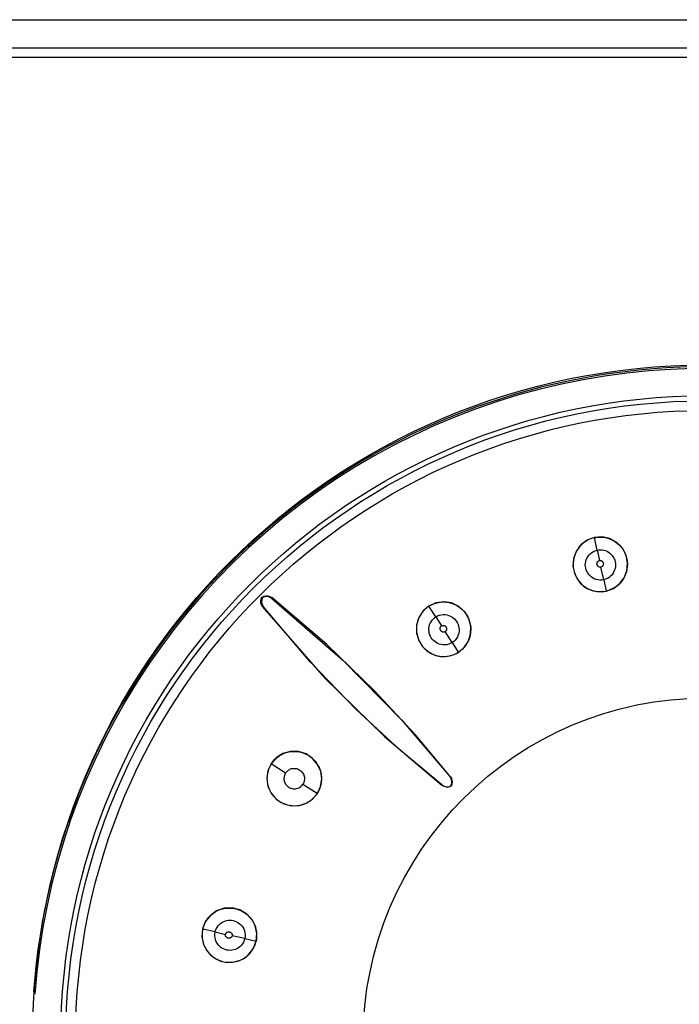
# Model space of a CAD drawing. Header units: millimetres. Extents: x 0 to 600, y 0 to 600.
# Tile 21 of 39: x 303 to 315, y 312 to 330. Entities that reach past the tile are written whole.
import ezdxf

# ---------------------------------------------------------------- set-up
doc = ezdxf.new("R2010")
doc.units = ezdxf.units.MM
doc.header["$LTSCALE"] = 39.111111
doc.layers.get('0').update_dxf_attribs({"linetype": 'CONTINUOUS'})

msp = doc.modelspace()

# ---------------------------------------------------------------- linework, layer by layer
at = {"color": 7, "linetype": 'CONTINUOUS'}
for p, q in [((289.548, 329.639), (340.899, 329.639)), ((289.548, 329.14), (340.899, 329.14)), ((340.729, 328.966), (289.718, 328.966)), ((313.134, 320.369), (313.088, 320.344)), ((313.234, 320.407), (313.108, 320.36)), ((313.183, 320.389), (313.134, 320.369)), ((313.235, 320.404), (313.183, 320.389)), ((313.372, 320.418), (313.234, 320.407)), ((313.235, 320.404), (313.283, 320.412)), ((313.284, 320.182), (313.235, 320.404)), ((313.283, 320.412), (313.331, 320.415)), ((313.331, 320.415), (313.379, 320.413)), ((313.51, 320.388), (313.372, 320.418)), ((313.379, 320.413), (313.427, 320.407)), ((313.427, 320.407), (313.475, 320.396)), ((313.475, 320.396), (313.522, 320.379)), ((313.634, 320.319), (313.51, 320.388)), ((313.522, 320.379), (313.566, 320.358)), ((312.934, 320.194), (312.908, 320.148)), ((312.994, 320.275), (312.91, 320.159)), ((312.966, 320.238), (312.934, 320.194)), ((313.003, 320.278), (312.966, 320.238)), ((313.108, 320.36), (312.994, 320.275)), ((313.044, 320.314), (313.003, 320.278)), ((313.088, 320.344), (313.044, 320.314)), ((313.566, 320.358), (313.609, 320.333)), ((313.609, 320.333), (313.648, 320.303)), ((313.734, 320.216), (313.634, 320.319)), ((313.648, 320.303), (313.683, 320.271)), ((313.683, 320.271), (313.715, 320.235)), ((313.715, 320.235), (313.743, 320.197)), ((313.8, 320.09), (313.734, 320.216)), ((313.743, 320.197), (313.767, 320.156)), ((312.862, 320.025), (312.854, 319.892)), ((312.871, 320.048), (312.861, 319.997)), ((312.91, 320.159), (312.862, 320.025)), ((312.887, 320.098), (312.871, 320.048)), ((312.908, 320.148), (312.887, 320.098)), ((313.09, 320.009), (313.101, 320.037)), ((313.101, 320.037), (313.116, 320.065)), ((313.116, 320.065), (313.136, 320.091)), ((313.136, 320.091), (313.16, 320.116)), ((313.16, 320.116), (313.188, 320.139)), ((313.188, 320.139), (313.218, 320.158)), ((313.218, 320.158), (313.251, 320.172)), ((313.251, 320.172), (313.284, 320.182)), ((313.284, 320.182), (313.314, 320.187)), ((313.284, 320.182), (313.325, 319.998)), ((313.314, 320.187), (313.344, 320.188)), ((313.344, 320.188), (313.374, 320.186)), ((313.374, 320.186), (313.404, 320.181)), ((313.404, 320.181), (313.433, 320.173)), ((313.433, 320.173), (313.461, 320.161)), ((313.461, 320.161), (313.488, 320.146)), ((313.488, 320.146), (313.512, 320.127)), ((313.512, 320.127), (313.535, 320.106)), ((313.535, 320.106), (313.554, 320.084)), ((313.554, 320.084), (313.571, 320.059)), ((313.571, 320.059), (313.586, 320.032)), ((313.586, 320.032), (313.597, 320.004)), ((313.767, 320.156), (313.787, 320.114)), ((313.787, 320.114), (313.803, 320.07)), ((313.827, 319.951), (313.8, 320.09)), ((313.803, 320.07), (313.815, 320.024)), ((313.815, 320.024), (313.822, 319.979)), ((312.854, 319.892), (312.88, 319.769)), ((312.861, 319.997), (312.857, 319.945)), ((312.857, 319.945), (312.858, 319.893)), ((312.858, 319.893), (312.864, 319.842)), ((312.864, 319.842), (312.876, 319.793)), ((313.074, 319.92), (313.076, 319.951)), ((313.076, 319.889), (313.074, 319.92)), ((313.076, 319.951), (313.082, 319.981)), ((313.081, 319.859), (313.076, 319.889)), ((313.089, 319.829), (313.081, 319.859)), ((313.082, 319.981), (313.09, 320.009)), ((313.281, 319.936), (313.282, 319.943)), ((313.282, 319.93), (313.281, 319.936)), ((313.282, 319.943), (313.283, 319.952)), ((313.283, 319.924), (313.282, 319.93)), ((313.283, 319.952), (313.285, 319.96)), ((313.285, 319.918), (313.283, 319.924)), ((313.285, 319.96), (313.287, 319.967)), ((313.289, 319.911), (313.285, 319.918)), ((313.287, 319.967), (313.29, 319.972)), ((313.293, 319.904), (313.289, 319.911)), ((313.29, 319.972), (313.293, 319.977)), ((313.293, 319.977), (313.298, 319.982)), ((313.297, 319.898), (313.293, 319.904)), ((313.303, 319.892), (313.297, 319.898)), ((313.298, 319.982), (313.305, 319.988)), ((313.307, 319.888), (313.303, 319.892)), ((313.305, 319.988), (313.312, 319.993)), ((313.312, 319.885), (313.307, 319.888)), ((313.312, 319.993), (313.319, 319.996)), ((313.317, 319.882), (313.312, 319.885)), ((313.324, 319.88), (313.317, 319.882)), ((313.319, 319.996), (313.325, 319.998)), ((313.333, 319.878), (313.324, 319.88)), ((313.325, 319.998), (313.33, 319.999)), ((313.33, 319.999), (313.336, 319.999)), ((313.34, 319.877), (313.333, 319.878)), ((313.336, 319.999), (313.344, 319.998)), ((313.346, 319.877), (313.34, 319.877)), ((313.344, 319.998), (313.351, 319.997)), ((313.352, 319.878), (313.346, 319.877)), ((313.351, 319.997), (313.358, 319.995)), ((313.357, 319.88), (313.352, 319.878)), ((313.402, 319.653), (313.352, 319.878)), ((313.363, 319.882), (313.357, 319.88)), ((313.358, 319.995), (313.363, 319.992)), ((313.363, 319.992), (313.368, 319.989)), ((313.369, 319.886), (313.363, 319.882)), ((313.368, 319.989), (313.373, 319.985)), ((313.377, 319.892), (313.369, 319.886)), ((313.373, 319.985), (313.378, 319.98)), ((313.382, 319.897), (313.377, 319.892)), ((313.378, 319.98), (313.383, 319.974)), ((313.385, 319.902), (313.382, 319.897)), ((313.383, 319.974), (313.387, 319.967)), ((313.388, 319.906), (313.385, 319.902)), ((313.387, 319.967), (313.391, 319.96)), ((313.39, 319.912), (313.388, 319.906)), ((313.393, 319.919), (313.39, 319.912)), ((313.391, 319.96), (313.393, 319.954)), ((313.393, 319.954), (313.394, 319.949)), ((313.394, 319.927), (313.393, 319.919)), ((313.394, 319.949), (313.395, 319.942)), ((313.395, 319.935), (313.394, 319.927)), ((313.395, 319.942), (313.395, 319.935)), ((313.604, 319.856), (313.596, 319.828)), ((313.597, 320.004), (313.605, 319.975)), ((313.609, 319.885), (313.604, 319.856)), ((313.605, 319.975), (313.61, 319.945)), ((313.611, 319.915), (313.609, 319.885)), ((313.61, 319.945), (313.611, 319.915)), ((313.814, 319.814), (313.827, 319.951)), ((313.822, 319.886), (313.816, 319.841)), ((313.822, 319.979), (313.824, 319.932)), ((313.824, 319.932), (313.822, 319.886)), ((312.876, 319.793), (312.893, 319.745)), ((312.88, 319.769), (312.927, 319.671)), ((312.893, 319.745), (312.915, 319.699)), ((312.915, 319.699), (312.941, 319.655)), ((312.927, 319.671), (312.985, 319.595)), ((313.101, 319.801), (313.089, 319.829)), ((313.116, 319.775), (313.101, 319.801)), ((313.133, 319.75), (313.116, 319.775)), ((313.153, 319.727), (313.133, 319.75)), ((313.176, 319.706), (313.153, 319.727)), ((313.202, 319.687), (313.176, 319.706)), ((313.232, 319.671), (313.202, 319.687)), ((313.265, 319.659), (313.232, 319.671)), ((313.467, 319.677), (313.434, 319.662)), ((313.497, 319.696), (313.467, 319.677)), ((313.525, 319.718), (313.497, 319.696)), ((313.55, 319.744), (313.525, 319.718)), ((313.57, 319.771), (313.55, 319.744)), ((313.585, 319.799), (313.57, 319.771)), ((313.596, 319.828), (313.585, 319.799)), ((313.684, 319.58), (313.765, 319.686)), ((313.752, 319.672), (313.727, 319.635)), ((313.774, 319.711), (313.752, 319.672)), ((313.765, 319.686), (313.814, 319.814)), ((313.792, 319.753), (313.774, 319.711)), ((313.806, 319.796), (313.792, 319.753)), ((313.816, 319.841), (313.806, 319.796)), ((312.941, 319.655), (312.972, 319.615)), ((312.972, 319.615), (313.006, 319.578)), ((312.985, 319.595), (313.05, 319.536)), ((313.006, 319.578), (313.043, 319.546)), ((313.043, 319.546), (313.083, 319.517)), ((313.05, 319.536), (313.12, 319.492)), ((313.083, 319.517), (313.125, 319.493)), ((313.12, 319.492), (313.197, 319.461)), ((313.125, 319.493), (313.17, 319.474)), ((313.299, 319.651), (313.265, 319.659)), ((313.334, 319.647), (313.299, 319.651)), ((313.368, 319.647), (313.334, 319.647)), ((313.402, 319.653), (313.368, 319.647)), ((313.434, 319.662), (313.402, 319.653)), ((313.402, 319.653), (313.446, 319.453)), ((313.447, 319.45), (313.574, 319.498)), ((313.563, 319.496), (313.525, 319.478)), ((313.6, 319.517), (313.563, 319.496)), ((313.574, 319.498), (313.684, 319.58)), ((313.635, 319.542), (313.6, 319.517)), ((313.669, 319.57), (313.635, 319.542)), ((313.699, 319.602), (313.669, 319.57)), ((313.727, 319.635), (313.699, 319.602)), ((307.297, 319.313), (307.312, 319.346)), ((307.321, 319.337), (307.306, 319.296)), ((307.312, 319.346), (307.345, 319.361)), ((307.312, 319.346), (307.321, 319.337)), ((307.362, 319.352), (307.321, 319.337)), ((307.345, 319.361), (307.381, 319.368)), ((307.405, 319.354), (307.362, 319.352)), ((307.381, 319.368), (307.418, 319.366)), ((307.447, 319.344), (307.405, 319.354)), ((307.418, 319.366), (307.453, 319.355)), ((307.485, 319.322), (307.447, 319.344)), ((307.453, 319.355), (307.484, 319.335)), ((307.485, 319.322), (307.484, 319.335)), ((308.465, 318.498), (307.484, 319.335)), ((307.485, 319.322), (308.75, 318.223)), ((313.17, 319.474), (313.216, 319.459)), ((313.197, 319.461), (313.279, 319.443)), ((313.216, 319.459), (313.262, 319.449)), ((313.262, 319.449), (313.309, 319.443)), ((313.279, 319.443), (313.364, 319.439)), ((313.309, 319.443), (313.355, 319.442)), ((313.355, 319.442), (313.401, 319.446)), ((313.364, 319.439), (313.447, 319.45)), ((313.401, 319.446), (313.446, 319.453)), ((313.486, 319.464), (313.446, 319.453)), ((313.525, 319.478), (313.486, 319.464)), ((307.29, 319.277), (307.297, 319.313)), ((307.292, 319.24), (307.29, 319.277)), ((307.303, 319.205), (307.292, 319.24)), ((307.322, 319.174), (307.303, 319.205)), ((307.306, 319.296), (307.304, 319.253)), ((307.304, 319.253), (307.314, 319.211)), ((307.314, 319.211), (307.336, 319.173)), ((307.336, 319.173), (307.322, 319.174)), ((307.322, 319.174), (308.425, 317.907)), ((308.17, 318.193), (307.336, 319.173)), ((310.285, 319.186), (310.183, 319.098)), ((310.247, 319.155), (310.211, 319.123)), ((310.287, 319.183), (310.247, 319.155)), ((310.411, 319.243), (310.285, 319.186)), ((310.287, 319.183), (310.334, 319.209)), ((310.409, 318.991), (310.287, 319.183)), ((310.334, 319.209), (310.383, 319.23)), ((310.383, 319.23), (310.433, 319.245)), ((310.551, 319.262), (310.411, 319.243)), ((310.433, 319.245), (310.486, 319.254)), ((310.486, 319.254), (310.54, 319.258)), ((310.54, 319.258), (310.594, 319.256)), ((310.691, 319.24), (310.551, 319.262)), ((310.594, 319.256), (310.648, 319.247)), ((310.648, 319.247), (310.7, 319.233)), ((310.821, 319.177), (310.691, 319.24)), ((310.7, 319.233), (310.75, 319.213)), ((310.75, 319.213), (310.796, 319.189)), ((310.796, 319.189), (310.839, 319.159)), ((310.926, 319.081), (310.821, 319.177)), ((310.839, 319.159), (310.879, 319.126)), ((310.105, 318.979), (310.065, 318.842)), ((310.123, 319.007), (310.102, 318.963)), ((310.183, 319.098), (310.105, 318.979)), ((310.149, 319.049), (310.123, 319.007)), ((310.179, 319.088), (310.149, 319.049)), ((310.211, 319.123), (310.179, 319.088)), ((310.363, 318.953), (310.385, 318.974)), ((310.385, 318.974), (310.409, 318.991)), ((310.409, 318.991), (310.439, 319.008)), ((310.409, 318.991), (310.51, 318.832)), ((310.439, 319.008), (310.472, 319.02)), ((310.472, 319.02), (310.507, 319.029)), ((310.507, 319.029), (310.542, 319.033)), ((310.542, 319.033), (310.577, 319.032)), ((310.577, 319.032), (310.609, 319.027)), ((310.609, 319.027), (310.639, 319.019)), ((310.639, 319.019), (310.667, 319.007)), ((310.667, 319.007), (310.693, 318.993)), ((310.693, 318.993), (310.718, 318.976)), ((310.718, 318.976), (310.741, 318.957)), ((310.879, 319.126), (310.915, 319.089)), ((310.915, 319.089), (310.946, 319.048)), ((310.999, 318.96), (310.926, 319.081)), ((310.946, 319.048), (310.973, 319.004)), ((310.973, 319.004), (310.995, 318.958)), ((310.066, 318.82), (310.064, 318.772)), ((310.065, 318.842), (310.067, 318.7)), ((310.073, 318.868), (310.066, 318.82)), ((310.085, 318.916), (310.073, 318.868)), ((310.102, 318.963), (310.085, 318.916)), ((310.286, 318.761), (310.287, 318.791)), ((310.287, 318.791), (310.291, 318.822)), ((310.291, 318.822), (310.299, 318.851)), ((310.299, 318.851), (310.311, 318.879)), ((310.311, 318.879), (310.326, 318.906)), ((310.326, 318.906), (310.343, 318.931)), ((310.343, 318.931), (310.363, 318.953)), ((310.486, 318.796), (310.488, 318.801)), ((310.486, 318.79), (310.486, 318.796)), ((310.486, 318.782), (310.486, 318.79)), ((310.488, 318.801), (310.49, 318.806)), ((310.49, 318.806), (310.493, 318.813)), ((310.493, 318.813), (310.497, 318.819)), ((310.497, 318.819), (310.502, 318.825)), ((310.502, 318.825), (310.506, 318.829)), ((310.506, 318.829), (310.511, 318.832)), ((310.511, 318.832), (310.516, 318.835)), ((310.516, 318.835), (310.523, 318.838)), ((310.523, 318.838), (310.532, 318.839)), ((310.532, 318.839), (310.541, 318.84)), ((310.541, 318.84), (310.548, 318.84)), ((310.548, 318.84), (310.553, 318.839)), ((310.553, 318.839), (310.559, 318.837)), ((310.559, 318.837), (310.565, 318.834)), ((310.565, 318.834), (310.573, 318.83)), ((310.573, 318.83), (310.579, 318.825)), ((310.579, 318.825), (310.585, 318.82)), ((310.585, 318.82), (310.589, 318.815)), ((310.589, 318.815), (310.592, 318.81)), ((310.592, 318.81), (310.595, 318.804)), ((310.595, 318.804), (310.598, 318.797)), ((310.598, 318.797), (310.6, 318.79)), ((310.6, 318.79), (310.601, 318.782)), ((310.741, 318.957), (310.762, 318.934)), ((310.762, 318.934), (310.78, 318.909)), ((310.78, 318.909), (310.795, 318.883)), ((310.795, 318.883), (310.807, 318.855)), ((310.807, 318.855), (310.816, 318.826)), ((310.816, 318.826), (310.821, 318.797)), ((310.821, 318.797), (310.824, 318.767)), ((310.995, 318.958), (311.012, 318.911)), ((311.033, 318.827), (310.999, 318.96)), ((311.012, 318.911), (311.024, 318.862)), ((311.024, 318.862), (311.031, 318.812)), ((311.03, 318.69), (311.033, 318.827)), ((311.031, 318.812), (311.033, 318.761)), ((310.064, 318.772), (310.067, 318.724)), ((310.067, 318.724), (310.074, 318.677)), ((310.067, 318.7), (310.105, 318.571)), ((310.074, 318.677), (310.086, 318.631)), ((310.086, 318.631), (310.102, 318.587)), ((310.288, 318.731), (310.286, 318.761)), ((310.293, 318.701), (310.288, 318.731)), ((310.302, 318.672), (310.293, 318.701)), ((310.314, 318.644), (310.302, 318.672)), ((310.329, 318.618), (310.314, 318.644)), ((310.347, 318.594), (310.329, 318.618)), ((310.487, 318.774), (310.486, 318.782)), ((310.489, 318.766), (310.487, 318.774)), ((310.491, 318.759), (310.489, 318.766)), ((310.494, 318.753), (310.491, 318.759)), ((310.497, 318.748), (310.494, 318.753)), ((310.501, 318.743), (310.497, 318.748)), ((310.506, 318.738), (310.501, 318.743)), ((310.512, 318.733), (310.506, 318.738)), ((310.519, 318.729), (310.512, 318.733)), ((310.525, 318.725), (310.519, 318.729)), ((310.531, 318.723), (310.525, 318.725)), ((310.536, 318.722), (310.531, 318.723)), ((310.542, 318.721), (310.536, 318.722)), ((310.549, 318.721), (310.542, 318.721)), ((310.558, 318.722), (310.549, 318.721)), ((310.566, 318.724), (310.558, 318.722)), ((310.572, 318.726), (310.566, 318.724)), ((310.577, 318.729), (310.572, 318.726)), ((310.581, 318.732), (310.577, 318.729)), ((310.701, 318.534), (310.577, 318.729)), ((310.586, 318.736), (310.581, 318.732)), ((310.59, 318.743), (310.586, 318.736)), ((310.595, 318.75), (310.59, 318.743)), ((310.598, 318.757), (310.595, 318.75)), ((310.6, 318.762), (310.598, 318.757)), ((310.601, 318.768), (310.6, 318.762)), ((310.601, 318.782), (310.601, 318.774)), ((310.601, 318.774), (310.601, 318.768)), ((310.795, 318.639), (310.776, 318.608)), ((310.809, 318.671), (310.795, 318.639)), ((310.818, 318.704), (310.809, 318.671)), ((310.823, 318.736), (310.818, 318.704)), ((310.824, 318.767), (310.823, 318.736)), ((310.991, 318.562), (311.03, 318.69)), ((311.009, 318.616), (310.991, 318.571)), ((311.022, 318.663), (311.009, 318.616)), ((311.03, 318.712), (311.022, 318.663)), ((311.033, 318.761), (311.03, 318.712)), ((309.31, 317.682), (308.465, 318.498)), ((310.102, 318.587), (310.122, 318.545)), ((310.105, 318.571), (310.17, 318.465)), ((310.122, 318.545), (310.146, 318.505)), ((310.146, 318.505), (310.173, 318.467)), ((310.17, 318.465), (310.248, 318.389)), ((310.173, 318.467), (310.204, 318.433)), ((310.367, 318.571), (310.347, 318.594)), ((310.389, 318.552), (310.367, 318.571)), ((310.413, 318.534), (310.389, 318.552)), ((310.439, 318.52), (310.413, 318.534)), ((310.467, 318.508), (310.439, 318.52)), ((310.498, 318.499), (310.467, 318.508)), ((310.532, 318.494), (310.498, 318.499)), ((310.567, 318.493), (310.532, 318.494)), ((310.603, 318.496), (310.567, 318.493)), ((310.638, 318.505), (310.603, 318.496)), ((310.671, 318.517), (310.638, 318.505)), ((310.701, 318.534), (310.671, 318.517)), ((310.728, 318.554), (310.701, 318.534)), ((310.701, 318.534), (310.81, 318.362)), ((310.754, 318.579), (310.728, 318.554)), ((310.776, 318.608), (310.754, 318.579)), ((310.812, 318.359), (310.916, 318.448)), ((310.914, 318.451), (310.882, 318.418)), ((310.943, 318.488), (310.914, 318.451)), ((310.916, 318.448), (310.991, 318.562)), ((310.969, 318.529), (310.943, 318.488)), ((310.991, 318.571), (310.969, 318.529)), ((310.204, 318.433), (310.238, 318.402)), ((310.238, 318.402), (310.274, 318.374)), ((310.248, 318.389), (310.329, 318.337)), ((310.274, 318.374), (310.313, 318.349)), ((310.313, 318.349), (310.354, 318.329)), ((310.329, 318.337), (310.41, 318.304)), ((310.354, 318.329), (310.396, 318.312)), ((310.396, 318.312), (310.439, 318.3)), ((310.41, 318.304), (310.491, 318.287)), ((310.439, 318.3), (310.482, 318.291)), ((310.482, 318.291), (310.526, 318.287)), ((310.491, 318.287), (310.574, 318.284)), ((310.526, 318.287), (310.57, 318.287)), ((310.57, 318.287), (310.613, 318.291)), ((310.574, 318.284), (310.658, 318.295)), ((310.613, 318.291), (310.656, 318.298)), ((310.656, 318.298), (310.697, 318.309)), ((310.658, 318.295), (310.738, 318.32)), ((310.697, 318.309), (310.737, 318.323)), ((310.737, 318.323), (310.774, 318.341)), ((310.738, 318.32), (310.812, 318.359)), ((310.774, 318.341), (310.81, 318.362)), ((310.848, 318.388), (310.81, 318.362)), ((310.882, 318.418), (310.848, 318.388)), ((308.983, 317.349), (308.17, 318.193)), ((308.75, 318.223), (309.796, 317.159)), ((308.425, 317.907), (309.494, 316.86)), ((310.039, 316.895), (309.31, 317.682)), ((309.767, 316.622), (308.983, 317.349)), ((309.796, 317.159), (310.663, 316.141)), ((309.494, 316.86), (310.517, 315.99)), ((310.668, 316.141), (310.039, 316.895)), ((307.681, 316.554), (307.562, 316.477)), ((307.57, 316.479), (307.609, 316.509)), ((307.609, 316.509), (307.651, 316.535)), ((307.651, 316.535), (307.695, 316.556)), ((307.817, 316.593), (307.681, 316.554)), ((307.695, 316.556), (307.742, 316.573)), ((307.742, 316.573), (307.79, 316.585)), ((307.79, 316.585), (307.838, 316.592)), ((307.961, 316.591), (307.817, 316.593)), ((307.838, 316.592), (307.886, 316.594)), ((307.886, 316.594), (307.934, 316.591)), ((307.934, 316.591), (307.981, 316.584)), ((308.097, 316.548), (307.961, 316.591)), ((307.981, 316.584), (308.027, 316.572)), ((308.027, 316.572), (308.071, 316.556)), ((308.071, 316.556), (308.113, 316.536)), ((308.214, 316.469), (308.097, 316.548)), ((308.113, 316.536), (308.153, 316.512)), ((308.153, 316.512), (308.191, 316.485)), ((310.517, 315.995), (309.767, 316.622)), ((307.472, 316.373), (307.415, 316.247)), ((307.475, 316.371), (307.449, 316.324)), ((307.562, 316.477), (307.472, 316.373)), ((307.475, 316.371), (307.503, 316.41)), ((307.731, 316.208), (307.475, 316.371)), ((307.503, 316.41), (307.535, 316.447)), ((307.535, 316.447), (307.57, 316.479)), ((308.191, 316.485), (308.225, 316.454)), ((308.302, 316.363), (308.214, 316.469)), ((308.225, 316.454), (308.256, 316.42)), ((308.256, 316.42), (308.284, 316.384)), ((308.284, 316.384), (308.308, 316.345)), ((308.357, 316.238), (308.302, 316.363)), ((308.308, 316.345), (308.329, 316.304)), ((307.415, 316.247), (307.396, 316.108)), ((307.404, 316.172), (307.4, 316.118)), ((307.413, 316.224), (307.404, 316.172)), ((307.428, 316.275), (307.413, 316.224)), ((307.449, 316.324), (307.428, 316.275)), ((307.711, 316.165), (307.707, 316.149)), ((307.717, 316.181), (307.711, 316.165)), ((307.723, 316.195), (307.717, 316.181)), ((307.731, 316.208), (307.723, 316.195)), ((307.731, 316.208), (307.739, 316.219)), ((307.739, 316.219), (307.748, 316.23)), ((307.748, 316.23), (307.758, 316.24)), ((307.758, 316.24), (307.769, 316.25)), ((307.769, 316.25), (307.781, 316.26)), ((307.781, 316.26), (307.795, 316.268)), ((307.795, 316.268), (307.808, 316.275)), ((307.808, 316.275), (307.822, 316.281)), ((307.822, 316.281), (307.837, 316.286)), ((307.837, 316.286), (307.854, 316.289)), ((307.854, 316.289), (307.871, 316.291)), ((307.871, 316.291), (307.888, 316.291)), ((307.888, 316.291), (307.906, 316.29)), ((307.906, 316.29), (307.924, 316.287)), ((307.924, 316.287), (307.941, 316.282)), ((307.941, 316.282), (307.957, 316.276)), ((307.957, 316.276), (307.973, 316.268)), ((307.973, 316.268), (307.988, 316.259)), ((307.988, 316.259), (308.003, 316.247)), ((308.003, 316.247), (308.017, 316.233)), ((308.017, 316.233), (308.03, 316.219)), ((308.03, 316.219), (308.041, 316.203)), ((308.041, 316.203), (308.05, 316.186)), ((308.05, 316.186), (308.057, 316.169)), ((308.057, 316.169), (308.063, 316.152)), ((308.329, 316.304), (308.346, 316.262)), ((308.346, 316.262), (308.358, 316.219)), ((308.375, 316.105), (308.357, 316.238)), ((308.358, 316.219), (308.367, 316.175)), ((308.367, 316.175), (308.371, 316.132)), ((307.396, 316.108), (307.418, 315.968)), ((307.4, 316.118), (307.402, 316.064)), ((307.402, 316.064), (307.411, 316.01)), ((307.411, 316.01), (307.425, 315.958)), ((307.704, 316.132), (307.703, 316.115)), ((307.703, 316.115), (307.703, 316.098)), ((307.703, 316.098), (307.705, 316.081)), ((307.707, 316.149), (307.704, 316.132)), ((307.705, 316.081), (307.709, 316.064)), ((307.709, 316.064), (307.715, 316.046)), ((307.715, 316.046), (307.723, 316.028)), ((307.723, 316.028), (307.733, 316.011)), ((307.733, 316.011), (307.744, 315.995)), ((307.744, 315.995), (307.757, 315.981)), ((307.757, 315.981), (307.771, 315.968)), ((308.001, 315.968), (308.016, 315.981)), ((308.016, 315.981), (308.029, 315.995)), ((308.029, 315.995), (308.04, 316.011)), ((308.049, 316.026), (308.04, 316.011)), ((308.04, 316.011), (308.296, 315.848)), ((308.056, 316.042), (308.049, 316.026)), ((308.061, 316.059), (308.056, 316.042)), ((308.065, 316.077), (308.061, 316.059)), ((308.063, 316.152), (308.066, 316.134)), ((308.068, 316.096), (308.065, 316.077)), ((308.066, 316.134), (308.068, 316.115)), ((308.068, 316.115), (308.068, 316.096)), ((308.36, 316.002), (308.349, 315.96)), ((308.355, 315.97), (308.375, 316.105)), ((308.367, 316.044), (308.36, 316.002)), ((308.371, 316.088), (308.367, 316.044)), ((308.371, 316.132), (308.371, 316.088)), ((310.517, 315.995), (310.517, 315.99)), ((310.517, 315.995), (310.554, 315.973)), ((310.547, 315.971), (310.517, 315.99)), ((310.663, 316.141), (310.668, 316.141)), ((310.685, 316.104), (310.663, 316.141)), ((310.668, 316.141), (310.686, 316.111)), ((310.679, 315.979), (310.693, 316.019)), ((310.695, 316.008), (310.682, 315.976)), ((310.695, 316.062), (310.685, 316.104)), ((310.686, 316.111), (310.697, 316.077)), ((310.693, 316.019), (310.695, 316.062)), ((310.7, 316.043), (310.695, 316.008)), ((310.697, 316.077), (310.7, 316.043)), ((307.418, 315.968), (307.48, 315.839)), ((307.425, 315.958), (307.445, 315.908)), ((307.445, 315.908), (307.469, 315.862)), ((307.469, 315.862), (307.499, 315.819)), ((307.48, 315.839), (307.576, 315.733)), ((307.499, 315.819), (307.532, 315.779)), ((307.771, 315.968), (307.787, 315.957)), ((307.787, 315.957), (307.805, 315.947)), ((307.805, 315.947), (307.825, 315.939)), ((307.825, 315.939), (307.845, 315.933)), ((307.845, 315.933), (307.866, 315.929)), ((307.866, 315.929), (307.887, 315.928)), ((307.887, 315.928), (307.907, 315.929)), ((307.907, 315.929), (307.927, 315.932)), ((307.927, 315.932), (307.947, 315.937)), ((307.947, 315.937), (307.966, 315.945)), ((307.966, 315.945), (307.984, 315.955)), ((307.984, 315.955), (308.001, 315.968)), ((308.212, 315.744), (308.299, 315.846)), ((308.24, 315.776), (308.27, 315.81)), ((308.27, 315.81), (308.296, 315.848)), ((308.317, 315.884), (308.296, 315.848)), ((308.299, 315.846), (308.355, 315.97)), ((308.334, 315.921), (308.317, 315.884)), ((308.349, 315.96), (308.334, 315.921)), ((310.581, 315.961), (310.547, 315.971)), ((310.554, 315.973), (310.596, 315.963)), ((310.615, 315.958), (310.581, 315.961)), ((310.596, 315.963), (310.639, 315.965)), ((310.65, 315.963), (310.615, 315.958)), ((310.639, 315.965), (310.679, 315.979)), ((310.682, 315.976), (310.65, 315.963)), ((310.679, 315.979), (310.682, 315.976)), ((307.532, 315.779), (307.569, 315.743)), ((307.569, 315.743), (307.61, 315.712)), ((307.576, 315.733), (307.699, 315.659)), ((307.61, 315.712), (307.654, 315.685)), ((307.654, 315.685), (307.699, 315.663)), ((307.699, 315.663), (307.747, 315.646)), ((307.699, 315.659), (307.834, 315.624)), ((307.747, 315.646), (307.796, 315.634)), ((307.796, 315.634), (307.846, 315.627)), ((307.946, 315.628), (307.995, 315.636)), ((307.971, 315.628), (308.099, 315.669)), ((307.995, 315.636), (308.041, 315.649)), ((308.041, 315.649), (308.086, 315.667)), ((308.086, 315.667), (308.129, 315.689)), ((308.099, 315.669), (308.212, 315.744)), ((308.129, 315.689), (308.17, 315.715)), ((308.17, 315.715), (308.207, 315.744)), ((308.207, 315.744), (308.24, 315.776)), ((307.834, 315.624), (307.971, 315.628)), ((307.846, 315.627), (307.897, 315.625)), ((307.897, 315.625), (307.946, 315.628)), ((306.5, 313.749), (306.385, 313.665)), ((306.397, 313.672), (306.435, 313.704)), ((306.435, 313.704), (306.476, 313.732)), ((306.476, 313.732), (306.52, 313.755)), ((306.635, 313.796), (306.5, 313.749)), ((306.52, 313.755), (306.564, 313.773)), ((306.564, 313.773), (306.61, 313.787)), ((306.61, 313.787), (306.656, 313.796)), ((306.777, 313.802), (306.635, 313.796)), ((306.656, 313.796), (306.703, 313.801)), ((306.703, 313.801), (306.75, 313.801)), ((306.75, 313.801), (306.797, 313.797)), ((306.915, 313.768), (306.777, 313.802)), ((306.797, 313.797), (306.843, 313.788)), ((306.843, 313.788), (306.887, 313.775)), ((306.887, 313.775), (306.93, 313.757)), ((307.034, 313.699), (306.915, 313.768)), ((306.93, 313.757), (306.971, 313.736)), ((306.971, 313.736), (307.01, 313.712)), ((307.01, 313.712), (307.046, 313.684)), ((307.128, 313.6), (307.034, 313.699)), ((306.299, 313.553), (306.25, 313.424)), ((306.284, 313.515), (306.306, 313.558)), ((306.385, 313.665), (306.299, 313.553)), ((306.306, 313.558), (306.333, 313.598)), ((306.333, 313.598), (306.363, 313.637)), ((306.363, 313.637), (306.397, 313.672)), ((306.547, 313.504), (306.57, 313.525)), ((306.57, 313.525), (306.595, 313.543)), ((306.595, 313.543), (306.622, 313.557)), ((306.622, 313.557), (306.65, 313.569)), ((306.65, 313.569), (306.679, 313.577)), ((306.679, 313.577), (306.709, 313.582)), ((306.709, 313.582), (306.739, 313.584)), ((306.739, 313.584), (306.769, 313.582)), ((306.769, 313.582), (306.799, 313.577)), ((306.799, 313.577), (306.828, 313.569)), ((306.828, 313.569), (306.856, 313.557)), ((306.856, 313.557), (306.882, 313.543)), ((306.882, 313.543), (306.906, 313.526)), ((306.906, 313.526), (306.929, 313.507)), ((307.046, 313.684), (307.079, 313.652)), ((307.079, 313.652), (307.109, 313.619)), ((307.109, 313.619), (307.136, 313.582)), ((307.19, 313.481), (307.128, 313.6)), ((307.136, 313.582), (307.159, 313.544)), ((307.159, 313.544), (307.177, 313.505)), ((306.25, 313.424), (306.24, 313.289)), ((306.245, 313.37), (306.243, 313.317)), ((306.254, 313.423), (306.245, 313.37)), ((306.254, 313.423), (306.267, 313.47)), ((306.476, 313.374), (306.254, 313.423)), ((306.267, 313.47), (306.284, 313.515)), ((306.471, 313.34), (306.476, 313.374)), ((306.476, 313.374), (306.484, 313.403)), ((306.476, 313.374), (306.66, 313.332)), ((306.484, 313.403), (306.496, 313.43)), ((306.496, 313.43), (306.51, 313.457)), ((306.51, 313.457), (306.527, 313.481)), ((306.527, 313.481), (306.547, 313.504)), ((306.664, 313.344), (306.668, 313.35)), ((306.668, 313.35), (306.672, 313.356)), ((306.672, 313.356), (306.677, 313.361)), ((306.677, 313.361), (306.681, 313.365)), ((306.681, 313.365), (306.686, 313.368)), ((306.686, 313.368), (306.692, 313.371)), ((306.692, 313.371), (306.699, 313.373)), ((306.699, 313.373), (306.707, 313.375)), ((306.707, 313.375), (306.715, 313.376)), ((306.715, 313.376), (306.722, 313.376)), ((306.722, 313.376), (306.728, 313.376)), ((306.728, 313.376), (306.734, 313.375)), ((306.734, 313.375), (306.74, 313.373)), ((306.74, 313.373), (306.747, 313.369)), ((306.747, 313.369), (306.754, 313.365)), ((306.754, 313.365), (306.76, 313.361)), ((306.76, 313.361), (306.765, 313.356)), ((306.765, 313.356), (306.77, 313.351)), ((306.77, 313.351), (306.773, 313.346)), ((306.929, 313.507), (306.95, 313.484)), ((306.95, 313.484), (306.969, 313.459)), ((306.969, 313.459), (306.985, 313.429)), ((306.985, 313.429), (306.998, 313.396)), ((306.998, 313.396), (307.007, 313.361)), ((307.007, 313.361), (307.011, 313.325)), ((307.177, 313.505), (307.193, 313.464)), ((307.218, 313.348), (307.19, 313.481)), ((307.193, 313.464), (307.204, 313.421)), ((307.204, 313.421), (307.211, 313.379)), ((307.208, 313.211), (307.218, 313.348)), ((307.211, 313.379), (307.215, 313.336)), ((306.24, 313.289), (306.269, 313.15)), ((306.243, 313.317), (306.246, 313.264)), ((306.246, 313.264), (306.255, 313.211)), ((306.255, 313.211), (306.27, 313.159)), ((306.47, 313.304), (306.471, 313.34)), ((306.474, 313.268), (306.47, 313.304)), ((306.483, 313.233), (306.474, 313.268)), ((306.495, 313.201), (306.483, 313.233)), ((306.511, 313.172), (306.495, 313.201)), ((306.53, 313.147), (306.511, 313.172)), ((306.659, 313.327), (306.66, 313.333)), ((306.659, 313.319), (306.659, 313.327)), ((306.66, 313.31), (306.659, 313.319)), ((306.66, 313.333), (306.662, 313.338)), ((306.663, 313.302), (306.66, 313.31)), ((306.662, 313.338), (306.664, 313.344)), ((306.665, 313.295), (306.663, 313.302)), ((306.668, 313.29), (306.665, 313.295)), ((306.672, 313.286), (306.668, 313.29)), ((306.678, 313.28), (306.672, 313.286)), ((306.684, 313.275), (306.678, 313.28)), ((306.691, 313.27), (306.684, 313.275)), ((306.698, 313.267), (306.691, 313.27)), ((306.703, 313.265), (306.698, 313.267)), ((306.709, 313.264), (306.703, 313.265)), ((306.716, 313.263), (306.709, 313.264)), ((306.723, 313.263), (306.716, 313.263)), ((306.731, 313.264), (306.723, 313.263)), ((306.739, 313.266), (306.731, 313.264)), ((306.746, 313.268), (306.739, 313.266)), ((306.752, 313.27), (306.746, 313.268)), ((306.757, 313.273), (306.752, 313.27)), ((306.761, 313.277), (306.757, 313.273)), ((306.766, 313.282), (306.761, 313.277)), ((306.772, 313.289), (306.766, 313.282)), ((306.776, 313.295), (306.772, 313.289)), ((306.773, 313.346), (306.775, 313.341)), ((306.775, 313.341), (306.778, 313.335)), ((306.778, 313.301), (306.776, 313.295)), ((306.778, 313.335), (306.78, 313.326)), ((306.78, 313.306), (306.778, 313.301)), ((306.78, 313.326), (306.781, 313.318)), ((306.781, 313.312), (306.78, 313.306)), ((307.005, 313.256), (306.78, 313.307)), ((306.781, 313.318), (306.781, 313.312)), ((306.982, 313.192), (306.963, 313.162)), ((306.996, 313.224), (306.982, 313.192)), ((307.005, 313.256), (306.996, 313.224)), ((307.01, 313.29), (307.005, 313.256)), ((307.005, 313.256), (307.205, 313.212)), ((307.011, 313.325), (307.01, 313.29)), ((307.183, 313.132), (307.208, 313.211)), ((307.192, 313.168), (307.205, 313.212)), ((307.212, 313.253), (307.205, 313.212)), ((307.215, 313.294), (307.212, 313.253)), ((307.215, 313.336), (307.215, 313.294)), ((306.269, 313.15), (306.338, 313.024)), ((306.27, 313.159), (306.291, 313.109)), ((306.291, 313.109), (306.317, 313.062)), ((306.317, 313.062), (306.348, 313.018)), ((306.338, 313.024), (306.44, 312.925)), ((306.348, 313.018), (306.384, 312.978)), ((306.551, 313.124), (306.53, 313.147)), ((306.573, 313.105), (306.551, 313.124)), ((306.597, 313.087), (306.573, 313.105)), ((306.624, 313.072), (306.597, 313.087)), ((306.653, 313.061), (306.624, 313.072)), ((306.683, 313.053), (306.653, 313.061)), ((306.713, 313.048), (306.683, 313.053)), ((306.743, 313.047), (306.713, 313.048)), ((306.774, 313.049), (306.743, 313.047)), ((306.803, 313.054), (306.774, 313.049)), ((306.832, 313.062), (306.803, 313.054)), ((306.862, 313.074), (306.832, 313.062)), ((306.89, 313.09), (306.862, 313.074)), ((306.917, 313.11), (306.89, 313.09)), ((306.942, 313.135), (306.917, 313.11)), ((306.963, 313.162), (306.942, 313.135)), ((307.069, 312.971), (307.102, 313.006)), ((307.093, 312.99), (307.144, 313.057)), ((307.102, 313.006), (307.131, 313.044)), ((307.131, 313.044), (307.156, 313.084)), ((307.144, 313.057), (307.183, 313.132)), ((307.156, 313.084), (307.176, 313.125)), ((307.176, 313.125), (307.192, 313.168)), ((306.384, 312.978), (306.423, 312.943)), ((306.423, 312.943), (306.465, 312.912)), ((306.44, 312.925), (306.557, 312.861)), ((306.465, 312.912), (306.51, 312.886)), ((306.51, 312.886), (306.557, 312.865)), ((306.557, 312.865), (306.606, 312.85)), ((306.557, 312.861), (306.679, 312.833)), ((306.606, 312.85), (306.656, 312.839)), ((306.656, 312.839), (306.707, 312.834)), ((306.679, 312.833), (306.788, 312.834)), ((306.707, 312.834), (306.758, 312.835)), ((306.758, 312.835), (306.808, 312.84)), ((306.788, 312.834), (306.882, 312.854)), ((306.808, 312.84), (306.857, 312.851)), ((306.857, 312.851), (306.905, 312.866)), ((306.882, 312.854), (306.962, 312.888)), ((306.905, 312.866), (306.951, 312.886)), ((306.951, 312.886), (306.993, 312.91)), ((306.962, 312.888), (307.032, 312.933)), ((306.993, 312.91), (307.033, 312.939)), ((307.032, 312.933), (307.093, 312.99)), ((307.033, 312.939), (307.069, 312.971))]:
    msp.add_line(p, q, dxfattribs=at)
for centre, radius in [((315.224, 311.484), 12), ((315.224, 311.434), 11.5), ((315.224, 311.434), 11.41), ((315.224, 311.434), 11.238), ((315.224, 311.434), 6.112)]:
    msp.add_circle(centre, radius, dxfattribs=at)
for radius, start, end in [(12.016, 27.5053, 175.8035), (11.988, 355.0854, 176.0331)]:
    msp.add_arc((315.224, 311.434), radius, start, end, dxfattribs=at)

doc.saveas('drawing.dxf')
